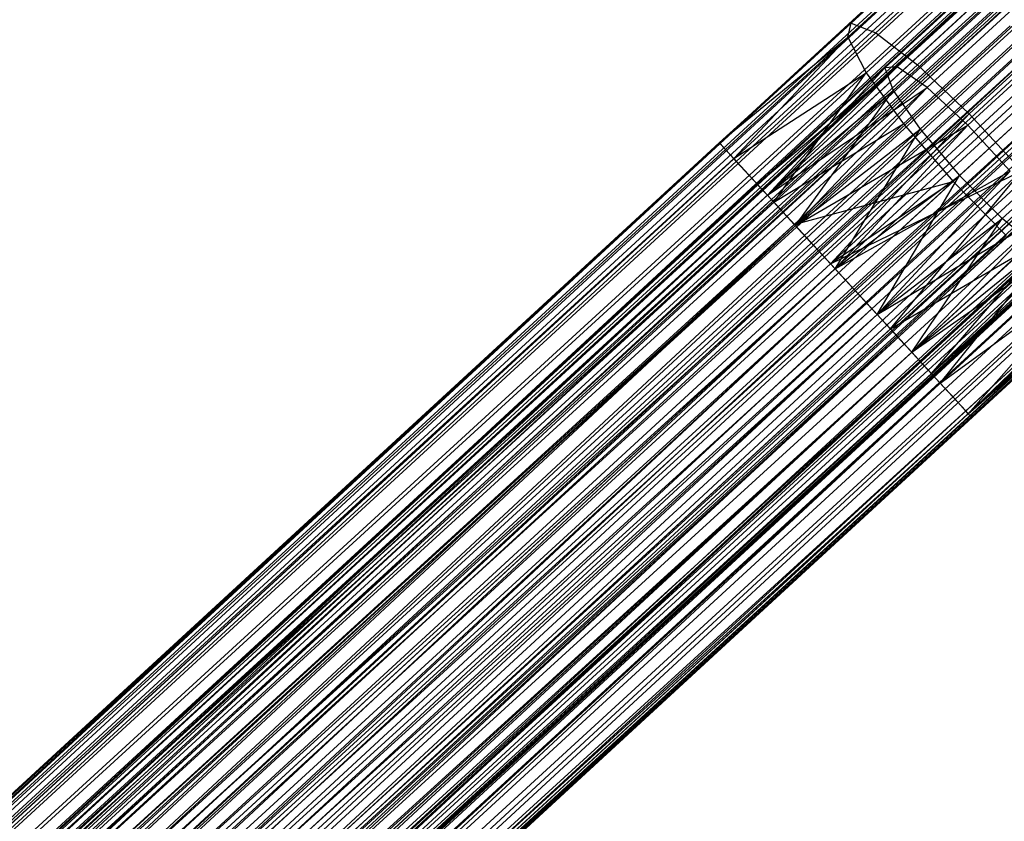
# Model space of a CAD drawing. Extents: x -38.3 to -0.1, y -39.1 to 0.
# Tile 238 of 256: x -12.1 to -11.1, y -12.8 to -12. Entities that reach past the tile are written whole.
import ezdxf

# ---------------------------------------------------------------- set-up
doc = ezdxf.new("R2010")
doc.units = 0
doc.header["$MEASUREMENT"] = 0
doc.layers.get('0').update_dxf_attribs({"color": 13, "linetype": 'CONTINUOUS'})

# ---------------------------------------------------------------- blocks, each defined once
blk = doc.blocks.new('ORTO_XII_A_STL')
at = {"color": 0}
for p, q in [((32.9328, 32.6389, 0.9868), (20.3135, 21.0316, 0.9868)), ((32.9328, 32.6389, 0.9868), (20.3135, 21.0316, 0.9868)), ((32.9338, 32.6378, 1.0105), (20.3135, 21.0316, 0.9868)), ((32.9338, 32.6378, 1.0105), (20.3135, 21.0316, 0.9868)), ((32.9338, 32.6378, 1.0105), (20.3288, 21.015, 1.0783)), ((32.9338, 32.6378, 1.0105), (20.3288, 21.015, 1.0783)), ((20.3135, 21.0316, 0.9868), (32.9415, 32.6294, 0.917)), ((20.3135, 21.0316, 0.9868), (32.9415, 32.6294, 0.917)), ((32.9415, 32.6294, 0.917), (20.3288, 21.015, 0.8953)), ((32.9415, 32.6294, 0.917), (20.3288, 21.015, 0.8953)), ((32.9481, 32.6223, 0.8953), (20.3288, 21.015, 0.8953)), ((32.9481, 32.6223, 0.8953), (20.3288, 21.015, 0.8953)), ((32.9481, 32.6223, 1.0783), (20.3288, 21.015, 1.0783)), ((32.9481, 32.6223, 1.0783), (20.3288, 21.015, 1.0783)), ((32.9564, 32.6132, 1.0986), (20.3288, 21.015, 1.0783)), ((32.9564, 32.6132, 1.0986), (20.3288, 21.015, 1.0783)), ((32.9564, 32.6132, 1.0986), (20.3711, 20.969, 1.1488)), ((32.9564, 32.6132, 1.0986), (20.3711, 20.969, 1.1488)), ((32.9777, 32.59, 0.8395), (20.3288, 21.015, 0.8953)), ((32.9777, 32.59, 0.8395), (20.3288, 21.015, 0.8953)), ((20.3535, 20.9882, 0.9868), (32.9728, 32.5954, 0.9868)), ((20.3535, 20.9882, 0.9868), (32.9728, 32.5954, 0.9868)), ((32.9728, 32.5954, 0.9868), (20.3642, 20.9765, 1.0508)), ((32.9728, 32.5954, 0.9868), (20.3642, 20.9765, 1.0508)), ((32.9735, 32.5946, 1.0034), (20.3642, 20.9765, 1.0508)), ((32.9735, 32.5946, 1.0034), (20.3642, 20.9765, 1.0508)), ((32.9777, 32.59, 0.8395), (20.3711, 20.969, 0.8248)), ((32.9777, 32.59, 0.8395), (20.3711, 20.969, 0.8248)), ((32.9789, 32.5888, 0.9379), (20.3535, 20.9882, 0.9868)), ((32.9789, 32.5888, 0.9379), (20.3535, 20.9882, 0.9868)), ((32.9835, 32.5838, 0.9228), (20.3535, 20.9882, 0.9868)), ((32.9835, 32.5838, 0.9228), (20.3535, 20.9882, 0.9868)), ((32.9835, 32.5838, 1.0508), (20.3642, 20.9765, 1.0508)), ((32.9835, 32.5838, 1.0508), (20.3642, 20.9765, 1.0508)), ((32.9835, 32.5838, 0.9228), (20.3642, 20.9765, 0.9228)), ((32.9835, 32.5838, 0.9228), (20.3642, 20.9765, 0.9228)), ((32.9835, 32.5838, 1.0508), (20.3938, 20.9444, 1.1002)), ((32.9835, 32.5838, 1.0508), (20.3938, 20.9444, 1.1002)), ((32.9904, 32.5763, 0.8248), (20.3711, 20.969, 0.8248)), ((32.9904, 32.5763, 0.8248), (20.3711, 20.969, 0.8248)), ((32.9904, 32.5763, 1.1488), (20.3711, 20.969, 1.1488)), ((32.9904, 32.5763, 1.1488), (20.3711, 20.969, 1.1488)), ((32.9893, 32.5774, 1.0651), (20.3938, 20.9444, 1.1002)), ((32.9893, 32.5774, 1.0651), (20.3938, 20.9444, 1.1002)), ((33.0042, 32.5612, 0.8837), (20.3642, 20.9765, 0.9228)), ((33.0042, 32.5612, 0.8837), (20.3642, 20.9765, 0.9228)), ((33.0041, 32.5613, 1.1611), (20.3711, 20.969, 1.1488)), ((33.0041, 32.5613, 1.1611), (20.3711, 20.969, 1.1488)), ((33.0041, 32.5613, 1.1611), (20.4307, 20.9042, 1.1822)), ((33.0041, 32.5613, 1.1611), (20.4307, 20.9042, 1.1822)), ((33.0131, 32.5516, 0.8734), (20.3642, 20.9765, 0.9228)), ((33.0131, 32.5516, 0.8734), (20.3642, 20.9765, 0.9228)), ((33.0131, 32.5516, 1.1002), (20.3938, 20.9444, 1.1002)), ((33.0131, 32.5516, 1.1002), (20.3938, 20.9444, 1.1002)), ((33.0131, 32.5516, 0.8734), (20.3938, 20.9444, 0.8734)), ((33.0131, 32.5516, 0.8734), (20.3938, 20.9444, 0.8734)), ((33.0131, 32.5516, 1.1002), (20.4355, 20.899, 1.1236)), ((33.0131, 32.5516, 1.1002), (20.4355, 20.899, 1.1236)), ((33.0227, 32.5411, 1.1088), (20.4355, 20.899, 1.1236)), ((33.0227, 32.5411, 1.1088), (20.4355, 20.899, 1.1236)), ((33.0342, 32.5286, 0.7957), (20.3711, 20.969, 0.8248)), ((33.0342, 32.5286, 0.7957), (20.3711, 20.969, 0.8248)), ((33.0342, 32.5286, 0.7957), (20.4307, 20.9042, 0.7914)), ((33.0342, 32.5286, 0.7957), (20.4307, 20.9042, 0.7914)), ((33.0438, 32.5182, 0.853), (20.3938, 20.9444, 0.8734)), ((33.0438, 32.5182, 0.853), (20.3938, 20.9444, 0.8734)), ((33.05, 32.5114, 0.7914), (20.4307, 20.9042, 0.7914)), ((33.05, 32.5114, 0.7914), (20.4307, 20.9042, 0.7914)), ((33.05, 32.5114, 1.1822), (20.4307, 20.9042, 1.1822)), ((33.05, 32.5114, 1.1822), (20.4307, 20.9042, 1.1822)), ((33.0548, 32.5062, 0.85), (20.3938, 20.9444, 0.8734)), ((33.0548, 32.5062, 0.85), (20.3938, 20.9444, 0.8734)), ((33.0548, 32.5062, 1.1236), (20.4355, 20.899, 1.1236)), ((33.0548, 32.5062, 1.1236), (20.4355, 20.899, 1.1236)), ((33.0548, 32.5062, 0.85), (20.4355, 20.899, 0.85)), ((33.0548, 32.5062, 0.85), (20.4355, 20.899, 0.85)), ((33.0548, 32.5062, 1.1236), (20.4799, 20.8508, 1.1157)), ((33.0548, 32.5062, 1.1236), (20.4799, 20.8508, 1.1157)), ((33.0661, 32.494, 1.1837), (20.4307, 20.9042, 1.1822)), ((33.0661, 32.494, 1.1837), (20.4307, 20.9042, 1.1822)), ((33.0661, 32.494, 1.1246), (20.4799, 20.8508, 1.1157)), ((33.0661, 32.494, 1.1246), (20.4799, 20.8508, 1.1157)), ((33.0661, 32.494, 1.1837), (20.494, 20.8354, 1.1709)), ((33.0661, 32.494, 1.1837), (20.494, 20.8354, 1.1709)), ((33.0884, 32.4697, 0.853), (20.4355, 20.899, 0.85)), ((33.0884, 32.4697, 0.853), (20.4355, 20.899, 0.85)), ((33.098, 32.4593, 0.7957), (20.4307, 20.9042, 0.7914)), ((33.098, 32.4593, 0.7957), (20.4307, 20.9042, 0.7914)), ((33.0992, 32.458, 0.858), (20.4355, 20.899, 0.85)), ((33.0992, 32.458, 0.858), (20.4355, 20.899, 0.85)), ((33.0992, 32.458, 1.1157), (20.4799, 20.8508, 1.1157)), ((33.0992, 32.458, 1.1157), (20.4799, 20.8508, 1.1157)), ((33.0992, 32.458, 0.858), (20.4799, 20.8508, 0.858)), ((33.0992, 32.458, 0.858), (20.4799, 20.8508, 0.858)), ((33.098, 32.4593, 0.7957), (20.494, 20.8354, 0.8028)), ((33.098, 32.4593, 0.7957), (20.494, 20.8354, 0.8028)), ((33.0992, 32.458, 1.1157), (20.5166, 20.8108, 1.0782)), ((33.0992, 32.458, 1.1157), (20.5166, 20.8108, 1.0782)), ((33.1094, 32.4468, 1.1088), (20.5166, 20.8108, 1.0782)), ((33.1094, 32.4468, 1.1088), (20.5166, 20.8108, 1.0782)), ((33.1133, 32.4426, 0.8028), (20.494, 20.8354, 0.8028)), ((33.1133, 32.4426, 0.8028), (20.494, 20.8354, 0.8028)), ((33.1133, 32.4426, 1.1709), (20.494, 20.8354, 1.1709)), ((33.1133, 32.4426, 1.1709), (20.494, 20.8354, 1.1709)), ((33.1279, 32.4267, 0.8837), (20.4799, 20.8508, 0.858)), ((33.1279, 32.4267, 0.8837), (20.4799, 20.8508, 0.858)), ((33.128, 32.4266, 1.1611), (20.494, 20.8354, 1.1709)), ((33.128, 32.4266, 1.1611), (20.494, 20.8354, 1.1709)), ((33.128, 32.4266, 1.1611), (20.5465, 20.7783, 1.1173)), ((33.128, 32.4266, 1.1611), (20.5465, 20.7783, 1.1173)), ((33.1359, 32.4181, 0.8954), (20.4799, 20.8508, 0.858)), ((33.1359, 32.4181, 0.8954), (20.4799, 20.8508, 0.858)), ((33.1359, 32.4181, 1.0782), (20.5166, 20.8108, 1.0782)), ((33.1359, 32.4181, 1.0782), (20.5166, 20.8108, 1.0782)), ((33.1359, 32.4181, 0.8954), (20.5166, 20.8108, 0.8954)), ((33.1359, 32.4181, 0.8954), (20.5166, 20.8108, 0.8954)), ((33.1359, 32.4181, 1.0782), (20.5374, 20.7883, 1.0198)), ((33.1359, 32.4181, 1.0782), (20.5374, 20.7883, 1.0198)), ((33.1428, 32.4105, 1.0651), (20.5374, 20.7883, 1.0198)), ((33.1428, 32.4105, 1.0651), (20.5374, 20.7883, 1.0198)), ((33.1544, 32.3979, 0.8395), (20.494, 20.8354, 0.8028)), ((33.1544, 32.3979, 0.8395), (20.494, 20.8354, 0.8028)), ((33.1533, 32.3991, 0.9379), (20.5166, 20.8108, 0.8954)), ((33.1533, 32.3991, 0.9379), (20.5166, 20.8108, 0.8954)), ((33.1566, 32.3955, 0.9538), (20.5166, 20.8108, 0.8954)), ((33.1566, 32.3955, 0.9538), (20.5166, 20.8108, 0.8954)), ((33.1566, 32.3955, 1.0198), (20.5374, 20.7883, 1.0198)), ((33.1566, 32.3955, 1.0198), (20.5374, 20.7883, 1.0198)), ((33.1566, 32.3955, 0.9538), (20.5374, 20.7883, 0.9538)), ((33.1566, 32.3955, 0.9538), (20.5374, 20.7883, 0.9538)), ((33.1587, 32.3933, 1.0034), (20.5374, 20.7883, 0.9538)), ((33.1587, 32.3933, 1.0034), (20.5374, 20.7883, 0.9538)), ((33.1566, 32.3955, 1.0198), (20.5401, 20.7853, 0.9868)), ((33.1566, 32.3955, 1.0198), (20.5401, 20.7853, 0.9868)), ((33.1587, 32.3933, 1.0034), (20.5401, 20.7853, 0.9868)), ((33.1587, 32.3933, 1.0034), (20.5401, 20.7853, 0.9868)), ((33.1544, 32.3979, 0.8395), (20.5465, 20.7783, 0.8563)), ((33.1544, 32.3979, 0.8395), (20.5465, 20.7783, 0.8563)), ((20.5465, 20.7783, 0.8563), (33.1658, 32.3855, 0.8563)), ((20.5465, 20.7783, 0.8563), (33.1658, 32.3855, 0.8563)), ((33.1658, 32.3855, 1.1173), (20.5465, 20.7783, 1.1173)), ((33.1658, 32.3855, 1.1173), (20.5465, 20.7783, 1.1173)), ((33.1758, 32.3747, 1.0986), (20.5465, 20.7783, 1.1173)), ((33.1758, 32.3747, 1.0986), (20.5465, 20.7783, 1.1173)), ((33.1758, 32.3747, 1.0986), (20.5762, 20.7461, 1.0339)), ((33.1758, 32.3747, 1.0986), (20.5762, 20.7461, 1.0339)), ((20.5465, 20.7783, 0.8563), (33.1907, 32.3585, 0.917)), ((20.5465, 20.7783, 0.8563), (33.1907, 32.3585, 0.917)), ((20.5762, 20.7461, 0.9397), (33.1907, 32.3585, 0.917)), ((20.5762, 20.7461, 0.9397), (33.1907, 32.3585, 0.917)), ((20.5762, 20.7461, 0.9397), (33.1955, 32.3533, 0.9397)), ((20.5762, 20.7461, 0.9397), (33.1955, 32.3533, 0.9397)), ((33.1955, 32.3533, 1.0339), (20.5762, 20.7461, 1.0339)), ((33.1955, 32.3533, 1.0339), (20.5762, 20.7461, 1.0339)), ((33.1984, 32.3501, 1.0105), (20.5762, 20.7461, 1.0339)), ((33.1984, 32.3501, 1.0105), (20.5762, 20.7461, 1.0339)), ((20.5762, 20.7461, 1.0339), (33.1993, 32.3491, 0.9868)), ((20.5762, 20.7461, 1.0339), (33.1993, 32.3491, 0.9868)), ((20.5801, 20.7419, 0.9868), (33.1993, 32.3491, 0.9868)), ((20.5801, 20.7419, 0.9868), (33.1993, 32.3491, 0.9868)), ((27.349, 27.5014, 1.67), (27.484, 27.6255, 1.714)), ((27.349, 27.5014, 1.67), (27.484, 27.6255, 1.714)), ((27.3751, 27.4911, 1.5931), (27.5188, 27.6232, 1.64)), ((27.3751, 27.4911, 1.5931), (27.5188, 27.6232, 1.64)), ((27.3455, 27.4865, 1.7504), (27.4713, 27.6022, 1.7914)), ((27.3455, 27.4865, 1.7504), (27.4713, 27.6022, 1.7914)), ((27.4192, 27.4572, 1.533), (27.5697, 27.5956, 1.5821)), ((27.4192, 27.4572, 1.533), (27.5697, 27.5956, 1.5821)), ((27.5357, 27.5822, 1.6871), (27.3976, 27.4552, 1.6421)), ((27.5357, 27.5822, 1.6871), (27.3976, 27.4552, 1.6421)), ((27.5155, 27.5744, 1.7494), (27.3847, 27.4541, 1.7067)), ((27.5155, 27.5744, 1.7494), (27.3847, 27.4541, 1.7067)), ((27.5734, 27.566, 1.6355), (27.4292, 27.4333, 1.5885)), ((27.5734, 27.566, 1.6355), (27.4292, 27.4333, 1.5885)), ((27.365, 27.4489, 1.8204), (27.4828, 27.5573, 1.8589)), ((27.365, 27.4489, 1.8204), (27.4828, 27.5573, 1.8589)), ((27.5173, 27.5442, 1.808), (27.3934, 27.4303, 1.7676)), ((27.5173, 27.5442, 1.808), (27.3934, 27.4303, 1.7676)), ((27.4737, 27.4057, 1.5001), (27.6279, 27.5476, 1.5505)), ((27.4737, 27.4057, 1.5001), (27.6279, 27.5476, 1.5505)), ((27.6199, 27.5294, 1.6064), (27.4723, 27.3936, 1.5582)), ((27.6199, 27.5294, 1.6064), (27.4723, 27.3936, 1.5582)), ((27.2099, 27.375, 1.6758), (27.349, 27.5014, 1.67)), ((27.2099, 27.375, 1.6758), (27.349, 27.5014, 1.67)), ((27.2107, 27.3742, 1.6552), (27.349, 27.5014, 1.67)), ((27.2107, 27.3742, 1.6552), (27.349, 27.5014, 1.67)), ((27.3455, 27.4865, 1.7504), (27.349, 27.5014, 1.67)), ((27.3455, 27.4865, 1.7504), (27.349, 27.5014, 1.67)), ((27.349, 27.5014, 1.67), (27.3751, 27.4911, 1.5931)), ((27.349, 27.5014, 1.67), (27.3751, 27.4911, 1.5931)), ((27.2278, 27.3555, 1.5774), (27.3751, 27.4911, 1.5931)), ((27.2278, 27.3555, 1.5774), (27.3751, 27.4911, 1.5931)), ((27.3751, 27.4911, 1.5931), (27.4192, 27.4572, 1.533)), ((27.3751, 27.4911, 1.5931), (27.4192, 27.4572, 1.533)), ((27.4043, 27.395, 1.8679), (27.5167, 27.4985, 1.9046)), ((27.4043, 27.395, 1.8679), (27.5167, 27.4985, 1.9046)), ((27.5407, 27.4988, 1.8496), (27.4218, 27.3894, 1.8108)), ((27.5407, 27.4988, 1.8496), (27.4218, 27.3894, 1.8108)), ((27.2099, 27.375, 1.6758), (27.3455, 27.4865, 1.7504)), ((27.2099, 27.375, 1.6758), (27.3455, 27.4865, 1.7504)), ((27.2165, 27.3679, 1.7366), (27.3455, 27.4865, 1.7504)), ((27.2165, 27.3679, 1.7366), (27.3455, 27.4865, 1.7504)), ((27.2252, 27.3584, 1.7673), (27.3455, 27.4865, 1.7504)), ((27.2252, 27.3584, 1.7673), (27.3455, 27.4865, 1.7504)), ((27.3455, 27.4865, 1.7504), (27.365, 27.4489, 1.8204)), ((27.3455, 27.4865, 1.7504), (27.365, 27.4489, 1.8204)), ((27.2252, 27.3584, 1.7673), (27.365, 27.4489, 1.8204)), ((27.2252, 27.3584, 1.7673), (27.365, 27.4489, 1.8204)), ((27.2442, 27.3377, 1.8075), (27.365, 27.4489, 1.8204)), ((27.2442, 27.3377, 1.8075), (27.365, 27.4489, 1.8204)), ((27.2499, 27.3315, 1.6758), (27.3976, 27.4552, 1.6421)), ((27.2499, 27.3315, 1.6758), (27.3976, 27.4552, 1.6421)), ((27.2499, 27.3315, 1.6758), (27.3847, 27.4541, 1.7067)), ((27.2499, 27.3315, 1.6758), (27.3847, 27.4541, 1.7067)), ((27.2506, 27.3308, 1.6924), (27.3847, 27.4541, 1.7067)), ((27.2506, 27.3308, 1.6924), (27.3847, 27.4541, 1.7067)), ((27.256, 27.3249, 1.6269), (27.3976, 27.4552, 1.6421)), ((27.256, 27.3249, 1.6269), (27.3976, 27.4552, 1.6421)), ((27.2606, 27.3199, 1.6117), (27.3976, 27.4552, 1.6421)), ((27.2606, 27.3199, 1.6117), (27.3976, 27.4552, 1.6421)), ((27.2606, 27.3199, 1.7398), (27.3847, 27.4541, 1.7067)), ((27.2606, 27.3199, 1.7398), (27.3847, 27.4541, 1.7067)), ((27.2649, 27.3152, 1.5165), (27.4192, 27.4572, 1.533)), ((27.2649, 27.3152, 1.5165), (27.4192, 27.4572, 1.533)), ((27.2675, 27.3124, 1.8378), (27.365, 27.4489, 1.8204)), ((27.2675, 27.3124, 1.8378), (27.365, 27.4489, 1.8204)), ((27.365, 27.4489, 1.8204), (27.4043, 27.395, 1.8679)), ((27.365, 27.4489, 1.8204), (27.4043, 27.395, 1.8679)), ((27.3976, 27.4552, 1.6421), (27.3847, 27.4541, 1.7067)), ((27.3976, 27.4552, 1.6421), (27.3847, 27.4541, 1.7067)), ((27.3847, 27.4541, 1.7067), (27.3934, 27.4303, 1.7676)), ((27.3847, 27.4541, 1.7067), (27.3934, 27.4303, 1.7676)), ((27.4292, 27.4333, 1.5885), (27.3976, 27.4552, 1.6421)), ((27.4292, 27.4333, 1.5885), (27.3976, 27.4552, 1.6421)), ((27.4192, 27.4572, 1.533), (27.4737, 27.4057, 1.5001)), ((27.4192, 27.4572, 1.533), (27.4737, 27.4057, 1.5001)), ((27.5805, 27.4483, 1.8646), (27.4633, 27.3406, 1.8264)), ((27.5805, 27.4483, 1.8646), (27.4633, 27.3406, 1.8264)), ((27.2606, 27.3199, 1.6117), (27.4292, 27.4333, 1.5885)), ((27.2606, 27.3199, 1.6117), (27.4292, 27.4333, 1.5885)), ((27.2606, 27.3199, 1.7398), (27.3934, 27.4303, 1.7676)), ((27.2606, 27.3199, 1.7398), (27.3934, 27.4303, 1.7676)), ((27.2664, 27.3135, 1.7541), (27.3934, 27.4303, 1.7676)), ((27.2664, 27.3135, 1.7541), (27.3934, 27.4303, 1.7676)), ((27.2813, 27.2973, 1.5726), (27.4292, 27.4333, 1.5885)), ((27.2813, 27.2973, 1.5726), (27.4292, 27.4333, 1.5885)), ((27.2902, 27.2877, 1.5624), (27.4292, 27.4333, 1.5885)), ((27.2902, 27.2877, 1.5624), (27.4292, 27.4333, 1.5885)), ((27.2902, 27.2877, 1.7892), (27.3934, 27.4303, 1.7676)), ((27.2902, 27.2877, 1.7892), (27.3934, 27.4303, 1.7676)), ((27.3934, 27.4303, 1.7676), (27.4218, 27.3894, 1.8108)), ((27.3934, 27.4303, 1.7676), (27.4218, 27.3894, 1.8108)), ((27.4723, 27.3936, 1.5582), (27.4292, 27.4333, 1.5885)), ((27.4723, 27.3936, 1.5582), (27.4292, 27.4333, 1.5885)), ((27.5671, 27.436, 1.9208), (27.4565, 27.3343, 1.8848)), ((27.5671, 27.436, 1.9208), (27.4565, 27.3343, 1.8848)), ((27.3155, 27.2602, 1.4832), (27.4737, 27.4057, 1.5001)), ((27.3155, 27.2602, 1.4832), (27.4737, 27.4057, 1.5001)), ((27.3271, 27.2475, 1.4804), (27.4737, 27.4057, 1.5001)), ((27.3271, 27.2475, 1.4804), (27.4737, 27.4057, 1.5001)), ((27.4737, 27.4057, 1.5001), (27.5291, 27.3454, 1.5001)), ((27.4737, 27.4057, 1.5001), (27.5291, 27.3454, 1.5001)), ((27.2675, 27.3124, 1.8378), (27.4043, 27.395, 1.8679)), ((27.2675, 27.3124, 1.8378), (27.4043, 27.395, 1.8679)), ((27.289, 27.289, 1.8556), (27.4043, 27.395, 1.8679)), ((27.289, 27.289, 1.8556), (27.4043, 27.395, 1.8679)), ((27.4043, 27.395, 1.8679), (27.4565, 27.3343, 1.8848)), ((27.4043, 27.395, 1.8679), (27.4565, 27.3343, 1.8848)), ((27.5085, 27.2951, 1.8108), (27.6274, 27.4045, 1.8496)), ((27.5085, 27.2951, 1.8108), (27.6274, 27.4045, 1.8496)), ((27.2902, 27.2877, 1.5624), (27.4723, 27.3936, 1.5582)), ((27.2902, 27.2877, 1.5624), (27.4723, 27.3936, 1.5582)), ((27.2902, 27.2877, 1.7892), (27.4218, 27.3894, 1.8108)), ((27.2902, 27.2877, 1.7892), (27.4218, 27.3894, 1.8108)), ((27.2999, 27.2772, 1.7978), (27.4218, 27.3894, 1.8108)), ((27.2999, 27.2772, 1.7978), (27.4218, 27.3894, 1.8108)), ((27.3209, 27.2543, 1.542), (27.4723, 27.3936, 1.5582)), ((27.3209, 27.2543, 1.542), (27.4723, 27.3936, 1.5582)), ((27.332, 27.2423, 1.539), (27.4723, 27.3936, 1.5582)), ((27.332, 27.2423, 1.539), (27.4723, 27.3936, 1.5582)), ((27.332, 27.2423, 1.8126), (27.4218, 27.3894, 1.8108)), ((27.332, 27.2423, 1.8126), (27.4218, 27.3894, 1.8108)), ((27.4218, 27.3894, 1.8108), (27.4633, 27.3406, 1.8264)), ((27.4218, 27.3894, 1.8108), (27.4633, 27.3406, 1.8264)), ((27.5169, 27.3451, 1.5582), (27.4723, 27.3936, 1.5582)), ((27.5169, 27.3451, 1.5582), (27.4723, 27.3936, 1.5582)), ((20.3135, 21.0316, 1.6758), (27.2099, 27.375, 1.6758)), ((20.3135, 21.0316, 1.6758), (27.2099, 27.375, 1.6758)), ((27.2099, 27.375, 1.6758), (20.3288, 21.015, 1.5843)), ((27.2099, 27.375, 1.6758), (20.3288, 21.015, 1.5843)), ((27.2099, 27.375, 1.6758), (27.2107, 27.3742, 1.6552)), ((27.2165, 27.3679, 1.7366), (27.2099, 27.375, 1.6758)), ((27.2099, 27.375, 1.6758), (27.2107, 27.3742, 1.6552)), ((27.2165, 27.3679, 1.7366), (27.2099, 27.375, 1.6758)), ((27.2165, 27.3679, 1.7366), (20.3135, 21.0316, 1.6758)), ((27.2165, 27.3679, 1.7366), (20.3135, 21.0316, 1.6758)), ((27.2107, 27.3742, 1.6552), (20.3288, 21.015, 1.5843)), ((27.2107, 27.3742, 1.6552), (20.3288, 21.015, 1.5843)), ((27.2107, 27.3742, 1.6552), (27.2278, 27.3555, 1.5774)), ((27.2107, 27.3742, 1.6552), (27.2278, 27.3555, 1.5774)), ((27.2252, 27.3584, 1.7673), (27.2165, 27.3679, 1.7366)), ((27.2252, 27.3584, 1.7673), (27.2165, 27.3679, 1.7366)), ((27.2252, 27.3584, 1.7673), (20.3135, 21.0316, 1.6758)), ((27.2252, 27.3584, 1.7673), (20.3135, 21.0316, 1.6758)), ((27.2252, 27.3584, 1.7673), (20.3288, 21.015, 1.7673)), ((27.2252, 27.3584, 1.7673), (20.3288, 21.015, 1.7673)), ((27.2278, 27.3555, 1.5774), (20.3288, 21.015, 1.5843)), ((27.2278, 27.3555, 1.5774), (20.3288, 21.015, 1.5843)), ((27.2442, 27.3377, 1.8075), (27.2252, 27.3584, 1.7673)), ((27.2442, 27.3377, 1.8075), (27.2252, 27.3584, 1.7673)), ((27.2278, 27.3555, 1.5774), (27.2649, 27.3152, 1.5165)), ((27.2278, 27.3555, 1.5774), (27.2649, 27.3152, 1.5165)), ((27.3271, 27.2475, 1.4804), (27.5291, 27.3454, 1.5001)), ((27.3271, 27.2475, 1.4804), (27.5291, 27.3454, 1.5001)), ((27.332, 27.2423, 1.539), (27.5169, 27.3451, 1.5582)), ((27.332, 27.2423, 1.539), (27.5169, 27.3451, 1.5582)), ((27.3655, 27.2058, 1.542), (27.5169, 27.3451, 1.5582)), ((27.3655, 27.2058, 1.542), (27.5169, 27.3451, 1.5582)), ((27.3709, 27.1999, 1.4832), (27.5291, 27.3454, 1.5001)), ((27.3709, 27.1999, 1.4832), (27.5291, 27.3454, 1.5001)), ((27.3763, 27.1941, 1.5469), (27.5169, 27.3451, 1.5582)), ((27.3763, 27.1941, 1.5469), (27.5169, 27.3451, 1.5582)), ((27.3905, 27.1787, 1.4917), (27.5291, 27.3454, 1.5001)), ((27.3905, 27.1787, 1.4917), (27.5291, 27.3454, 1.5001)), ((27.2442, 27.3377, 1.8075), (20.3288, 21.015, 1.7673)), ((27.2442, 27.3377, 1.8075), (20.3288, 21.015, 1.7673)), ((27.2675, 27.3124, 1.8378), (27.2442, 27.3377, 1.8075)), ((27.2675, 27.3124, 1.8378), (27.2442, 27.3377, 1.8075)), ((27.289, 27.289, 1.8556), (27.4565, 27.3343, 1.8848)), ((27.289, 27.289, 1.8556), (27.4565, 27.3343, 1.8848)), ((27.4565, 27.3343, 1.8848), (27.3271, 27.2475, 1.8712)), ((27.4565, 27.3343, 1.8848), (27.3271, 27.2475, 1.8712)), ((27.332, 27.2423, 1.8126), (27.4633, 27.3406, 1.8264)), ((27.332, 27.2423, 1.8126), (27.4633, 27.3406, 1.8264)), ((27.4633, 27.3406, 1.8264), (27.3432, 27.2301, 1.8136)), ((27.4633, 27.3406, 1.8264), (27.3432, 27.2301, 1.8136)), ((27.3432, 27.2301, 1.8726), (27.4565, 27.3343, 1.8848)), ((27.3432, 27.2301, 1.8726), (27.4565, 27.3343, 1.8848)), ((27.3763, 27.1941, 1.8046), (27.4633, 27.3406, 1.8264)), ((27.3763, 27.1941, 1.8046), (27.4633, 27.3406, 1.8264)), ((27.5127, 27.2772, 1.8679), (27.4565, 27.3343, 1.8848)), ((27.5127, 27.2772, 1.8679), (27.4565, 27.3343, 1.8848)), ((27.5085, 27.2951, 1.8108), (27.4633, 27.3406, 1.8264)), ((27.5085, 27.2951, 1.8108), (27.4633, 27.3406, 1.8264)), ((20.3535, 20.9882, 1.6758), (27.2499, 27.3315, 1.6758)), ((20.3535, 20.9882, 1.6758), (27.2499, 27.3315, 1.6758)), ((27.256, 27.3249, 1.6269), (20.3535, 20.9882, 1.6758)), ((27.256, 27.3249, 1.6269), (20.3535, 20.9882, 1.6758)), ((27.2499, 27.3315, 1.6758), (20.3642, 20.9765, 1.7398)), ((27.2499, 27.3315, 1.6758), (20.3642, 20.9765, 1.7398)), ((27.2506, 27.3308, 1.6924), (20.3642, 20.9765, 1.7398)), ((27.2506, 27.3308, 1.6924), (20.3642, 20.9765, 1.7398)), ((27.2499, 27.3315, 1.6758), (27.2506, 27.3308, 1.6924)), ((27.256, 27.3249, 1.6269), (27.2499, 27.3315, 1.6758)), ((27.2499, 27.3315, 1.6758), (27.2506, 27.3308, 1.6924)), ((27.256, 27.3249, 1.6269), (27.2499, 27.3315, 1.6758)), ((27.2506, 27.3308, 1.6924), (27.2606, 27.3199, 1.7398)), ((27.2506, 27.3308, 1.6924), (27.2606, 27.3199, 1.7398)), ((27.2606, 27.3199, 1.6117), (27.256, 27.3249, 1.6269)), ((27.2606, 27.3199, 1.6117), (27.256, 27.3249, 1.6269)), ((27.2649, 27.3152, 1.5165), (20.3288, 21.015, 1.5843)), ((27.2649, 27.3152, 1.5165), (20.3288, 21.015, 1.5843)), ((27.2675, 27.3124, 1.8378), (20.3288, 21.015, 1.7673)), ((27.2675, 27.3124, 1.8378), (20.3288, 21.015, 1.7673)), ((27.2606, 27.3199, 1.6117), (20.3535, 20.9882, 1.6758)), ((27.2606, 27.3199, 1.6117), (20.3535, 20.9882, 1.6758)), ((27.2606, 27.3199, 1.7398), (20.3642, 20.9765, 1.7398)), ((27.2606, 27.3199, 1.7398), (20.3642, 20.9765, 1.7398)), ((27.2606, 27.3199, 1.6117), (20.3642, 20.9765, 1.6117)), ((27.2606, 27.3199, 1.6117), (20.3642, 20.9765, 1.6117)), ((27.2649, 27.3152, 1.5165), (20.3711, 20.969, 1.5138)), ((27.2649, 27.3152, 1.5165), (20.3711, 20.969, 1.5138)), ((27.2675, 27.3124, 1.8378), (20.3711, 20.969, 1.8378)), ((27.2675, 27.3124, 1.8378), (20.3711, 20.969, 1.8378)), ((27.2606, 27.3199, 1.7398), (20.3938, 20.9444, 1.7892)), ((27.2606, 27.3199, 1.7398), (20.3938, 20.9444, 1.7892)), ((27.2664, 27.3135, 1.7541), (20.3938, 20.9444, 1.7892)), ((27.2664, 27.3135, 1.7541), (20.3938, 20.9444, 1.7892)), ((27.2606, 27.3199, 1.7398), (27.2664, 27.3135, 1.7541)), ((27.2813, 27.2973, 1.5726), (27.2606, 27.3199, 1.6117)), ((27.2606, 27.3199, 1.7398), (27.2664, 27.3135, 1.7541)), ((27.2813, 27.2973, 1.5726), (27.2606, 27.3199, 1.6117)), ((27.2649, 27.3152, 1.5165), (27.3155, 27.2602, 1.4832)), ((27.2649, 27.3152, 1.5165), (27.3155, 27.2602, 1.4832)), ((27.2664, 27.3135, 1.7541), (27.2902, 27.2877, 1.7892)), ((27.2664, 27.3135, 1.7541), (27.2902, 27.2877, 1.7892)), ((27.289, 27.289, 1.8556), (27.2675, 27.3124, 1.8378)), ((27.289, 27.289, 1.8556), (27.2675, 27.3124, 1.8378)), ((27.2813, 27.2973, 1.5726), (20.3642, 20.9765, 1.6117)), ((27.2813, 27.2973, 1.5726), (20.3642, 20.9765, 1.6117)), ((27.2902, 27.2877, 1.5624), (27.2813, 27.2973, 1.5726)), ((27.2902, 27.2877, 1.5624), (27.2813, 27.2973, 1.5726)), ((27.3763, 27.1941, 1.5469), (27.5529, 27.2988, 1.5885)), ((27.3763, 27.1941, 1.5469), (27.5529, 27.2988, 1.5885)), ((27.3763, 27.1941, 1.8046), (27.5085, 27.2951, 1.8108)), ((27.3763, 27.1941, 1.8046), (27.5085, 27.2951, 1.8108)), ((27.3866, 27.1829, 1.7978), (27.5085, 27.2951, 1.8108)), ((27.3866, 27.1829, 1.7978), (27.5085, 27.2951, 1.8108)), ((27.4051, 27.1628, 1.5726), (27.5529, 27.2988, 1.5885)), ((27.4051, 27.1628, 1.5726), (27.5529, 27.2988, 1.5885)), ((27.413, 27.1542, 1.5844), (27.5529, 27.2988, 1.5885)), ((27.413, 27.1542, 1.5844), (27.5529, 27.2988, 1.5885)), ((27.413, 27.1542, 1.7672), (27.5085, 27.2951, 1.8108)), ((27.413, 27.1542, 1.7672), (27.5085, 27.2951, 1.8108)), ((27.547, 27.2634, 1.7676), (27.5085, 27.2951, 1.8108)), ((27.547, 27.2634, 1.7676), (27.5085, 27.2951, 1.8108)), ((27.2902, 27.2877, 1.5624), (20.3642, 20.9765, 1.6117)), ((27.2902, 27.2877, 1.5624), (20.3642, 20.9765, 1.6117)), ((27.289, 27.289, 1.8556), (20.3711, 20.969, 1.8378)), ((27.289, 27.289, 1.8556), (20.3711, 20.969, 1.8378)), ((27.2902, 27.2877, 1.7892), (20.3938, 20.9444, 1.7892)), ((27.2902, 27.2877, 1.7892), (20.3938, 20.9444, 1.7892)), ((27.2902, 27.2877, 1.5624), (20.3938, 20.9444, 1.5624)), ((27.2902, 27.2877, 1.5624), (20.3938, 20.9444, 1.5624)), ((27.289, 27.289, 1.8556), (20.4307, 20.9042, 1.8712)), ((27.289, 27.289, 1.8556), (20.4307, 20.9042, 1.8712)), ((27.2902, 27.2877, 1.7892), (20.4355, 20.899, 1.8126)), ((27.2902, 27.2877, 1.7892), (20.4355, 20.899, 1.8126)), ((27.3271, 27.2475, 1.8712), (27.289, 27.289, 1.8556)), ((27.3271, 27.2475, 1.8712), (27.289, 27.289, 1.8556)), ((27.2902, 27.2877, 1.7892), (27.2999, 27.2772, 1.7978)), ((27.3209, 27.2543, 1.542), (27.2902, 27.2877, 1.5624)), ((27.2902, 27.2877, 1.7892), (27.2999, 27.2772, 1.7978)), ((27.3209, 27.2543, 1.542), (27.2902, 27.2877, 1.5624)), ((27.3905, 27.1787, 1.4917), (27.5759, 27.2869, 1.533)), ((27.3905, 27.1787, 1.4917), (27.5759, 27.2869, 1.533)), ((27.4215, 27.1449, 1.5165), (27.5759, 27.2869, 1.533)), ((27.4215, 27.1449, 1.5165), (27.5759, 27.2869, 1.533)), ((27.443, 27.1216, 1.5453), (27.5759, 27.2869, 1.533)), ((27.443, 27.1216, 1.5453), (27.5759, 27.2869, 1.533)), ((27.2999, 27.2772, 1.7978), (20.4355, 20.899, 1.8126)), ((27.2999, 27.2772, 1.7978), (20.4355, 20.899, 1.8126)), ((27.2999, 27.2772, 1.7978), (27.332, 27.2423, 1.8126)), ((27.2999, 27.2772, 1.7978), (27.332, 27.2423, 1.8126)), ((27.3974, 27.1711, 1.8556), (27.5127, 27.2772, 1.8679)), ((27.3974, 27.1711, 1.8556), (27.5127, 27.2772, 1.8679)), ((27.3155, 27.2602, 1.4832), (20.3711, 20.969, 1.5138)), ((27.3155, 27.2602, 1.4832), (20.3711, 20.969, 1.5138)), ((27.3155, 27.2602, 1.4832), (20.4307, 20.9042, 1.4804)), ((27.3155, 27.2602, 1.4832), (20.4307, 20.9042, 1.4804)), ((27.3155, 27.2602, 1.4832), (27.3271, 27.2475, 1.4804)), ((27.3155, 27.2602, 1.4832), (27.3271, 27.2475, 1.4804)), ((27.413, 27.1542, 1.5844), (27.572, 27.2655, 1.6421)), ((27.413, 27.1542, 1.5844), (27.572, 27.2655, 1.6421)), ((27.413, 27.1542, 1.7672), (27.547, 27.2634, 1.7676)), ((27.413, 27.1542, 1.7672), (27.547, 27.2634, 1.7676)), ((27.42, 27.1466, 1.7541), (27.547, 27.2634, 1.7676)), ((27.42, 27.1466, 1.7541), (27.547, 27.2634, 1.7676)), ((27.4304, 27.1352, 1.6269), (27.572, 27.2655, 1.6421)), ((27.4304, 27.1352, 1.6269), (27.572, 27.2655, 1.6421)), ((27.4338, 27.1316, 1.6428), (27.572, 27.2655, 1.6421)), ((27.4338, 27.1316, 1.6428), (27.572, 27.2655, 1.6421)), ((27.4338, 27.1316, 1.7088), (27.547, 27.2634, 1.7676)), ((27.4338, 27.1316, 1.7088), (27.547, 27.2634, 1.7676)), ((27.3209, 27.2543, 1.542), (20.3938, 20.9444, 1.5624)), ((27.3209, 27.2543, 1.542), (20.3938, 20.9444, 1.5624)), ((27.332, 27.2423, 1.539), (27.3209, 27.2543, 1.542)), ((27.332, 27.2423, 1.539), (27.3209, 27.2543, 1.542)), ((27.4338, 27.1316, 1.6428), (27.5699, 27.2527, 1.7067)), ((27.4338, 27.1316, 1.6428), (27.5699, 27.2527, 1.7067)), ((27.4338, 27.1316, 1.7088), (27.5699, 27.2527, 1.7067)), ((27.4338, 27.1316, 1.7088), (27.5699, 27.2527, 1.7067)), ((27.4358, 27.1294, 1.6924), (27.5699, 27.2527, 1.7067)), ((27.4358, 27.1294, 1.6924), (27.5699, 27.2527, 1.7067)), ((27.332, 27.2423, 1.539), (20.3938, 20.9444, 1.5624)), ((27.332, 27.2423, 1.539), (20.3938, 20.9444, 1.5624)), ((27.3271, 27.2475, 1.4804), (20.4307, 20.9042, 1.4804)), ((27.3271, 27.2475, 1.4804), (20.4307, 20.9042, 1.4804)), ((27.3271, 27.2475, 1.8712), (20.4307, 20.9042, 1.8712)), ((27.3271, 27.2475, 1.8712), (20.4307, 20.9042, 1.8712)), ((27.332, 27.2423, 1.8126), (20.4355, 20.899, 1.8126)), ((27.332, 27.2423, 1.8126), (20.4355, 20.899, 1.8126)), ((27.332, 27.2423, 1.539), (20.4355, 20.899, 1.539)), ((27.332, 27.2423, 1.539), (20.4355, 20.899, 1.539)), ((27.332, 27.2423, 1.8126), (20.4799, 20.8508, 1.8046)), ((27.332, 27.2423, 1.8126), (20.4799, 20.8508, 1.8046)), ((27.3271, 27.2475, 1.4804), (27.3709, 27.1999, 1.4832)), ((27.3432, 27.2301, 1.8726), (27.3271, 27.2475, 1.8712)), ((27.3432, 27.2301, 1.8726), (27.3271, 27.2475, 1.8712)), ((27.3271, 27.2475, 1.4804), (27.3709, 27.1999, 1.4832)), ((27.332, 27.2423, 1.8126), (27.3432, 27.2301, 1.8136)), ((27.3655, 27.2058, 1.542), (27.332, 27.2423, 1.539)), ((27.332, 27.2423, 1.8126), (27.3432, 27.2301, 1.8136)), ((27.3655, 27.2058, 1.542), (27.332, 27.2423, 1.539)), ((27.443, 27.1216, 1.5453), (27.6059, 27.2401, 1.5931)), ((27.443, 27.1216, 1.5453), (27.6059, 27.2401, 1.5931)), ((27.4586, 27.1046, 1.5774), (27.6059, 27.2401, 1.5931)), ((27.4586, 27.1046, 1.5774), (27.6059, 27.2401, 1.5931)), ((27.4726, 27.0894, 1.6287), (27.6059, 27.2401, 1.5931)), ((27.4726, 27.0894, 1.6287), (27.6059, 27.2401, 1.5931)), ((27.3432, 27.2301, 1.8726), (20.4307, 20.9042, 1.8712)), ((27.3432, 27.2301, 1.8726), (20.4307, 20.9042, 1.8712)), ((27.3432, 27.2301, 1.8136), (20.4799, 20.8508, 1.8046)), ((27.3432, 27.2301, 1.8136), (20.4799, 20.8508, 1.8046)), ((27.3432, 27.2301, 1.8726), (20.494, 20.8354, 1.8598)), ((27.3432, 27.2301, 1.8726), (20.494, 20.8354, 1.8598)), ((27.3974, 27.1711, 1.8556), (27.3432, 27.2301, 1.8726)), ((27.3974, 27.1711, 1.8556), (27.3432, 27.2301, 1.8726)), ((27.3432, 27.2301, 1.8136), (27.3763, 27.1941, 1.8046)), ((27.3432, 27.2301, 1.8136), (27.3763, 27.1941, 1.8046)), ((27.4422, 27.1224, 1.8075), (27.5631, 27.2335, 1.8204)), ((27.4422, 27.1224, 1.8075), (27.5631, 27.2335, 1.8204)), ((27.5989, 27.2109, 1.7504), (27.4699, 27.0923, 1.7366)), ((27.5989, 27.2109, 1.7504), (27.4699, 27.0923, 1.7366)), ((27.6141, 27.2132, 1.67), (27.4726, 27.0894, 1.7229)), ((27.6141, 27.2132, 1.67), (27.4726, 27.0894, 1.7229)), ((27.4726, 27.0894, 1.6287), (27.6141, 27.2132, 1.67)), ((27.4726, 27.0894, 1.6287), (27.6141, 27.2132, 1.67)), ((27.5989, 27.2109, 1.7504), (27.4726, 27.0894, 1.7229)), ((27.5989, 27.2109, 1.7504), (27.4726, 27.0894, 1.7229)), ((27.4757, 27.086, 1.6552), (27.6141, 27.2132, 1.67)), ((27.4757, 27.086, 1.6552), (27.6141, 27.2132, 1.67)), ((27.4765, 27.0852, 1.6758), (27.6141, 27.2132, 1.67)), ((27.4765, 27.0852, 1.6758), (27.6141, 27.2132, 1.67)), ((27.3709, 27.1999, 1.4832), (20.4307, 20.9042, 1.4804)), ((27.3709, 27.1999, 1.4832), (20.4307, 20.9042, 1.4804)), ((27.3655, 27.2058, 1.542), (20.4355, 20.899, 1.539)), ((27.3655, 27.2058, 1.542), (20.4355, 20.899, 1.539)), ((27.3709, 27.1999, 1.4832), (20.494, 20.8354, 1.4917)), ((27.3709, 27.1999, 1.4832), (20.494, 20.8354, 1.4917)), ((27.3763, 27.1941, 1.5469), (27.3655, 27.2058, 1.542)), ((27.3763, 27.1941, 1.5469), (27.3655, 27.2058, 1.542)), ((27.3709, 27.1999, 1.4832), (27.3905, 27.1787, 1.4917)), ((27.3709, 27.1999, 1.4832), (27.3905, 27.1787, 1.4917)), ((27.3763, 27.1941, 1.5469), (20.4355, 20.899, 1.539)), ((27.3763, 27.1941, 1.5469), (20.4355, 20.899, 1.539)), ((27.3763, 27.1941, 1.8046), (20.4799, 20.8508, 1.8046)), ((27.3763, 27.1941, 1.8046), (20.4799, 20.8508, 1.8046)), ((27.3763, 27.1941, 1.5469), (20.4799, 20.8508, 1.5469)), ((27.3763, 27.1941, 1.5469), (20.4799, 20.8508, 1.5469)), ((27.3763, 27.1941, 1.8046), (20.5166, 20.8108, 1.7672)), ((27.3763, 27.1941, 1.8046), (20.5166, 20.8108, 1.7672)), ((27.3763, 27.1941, 1.8046), (27.3866, 27.1829, 1.7978)), ((27.4051, 27.1628, 1.5726), (27.3763, 27.1941, 1.5469)), ((27.4051, 27.1628, 1.5726), (27.3763, 27.1941, 1.5469)), ((27.3763, 27.1941, 1.8046), (27.3866, 27.1829, 1.7978)), ((27.3905, 27.1787, 1.4917), (20.494, 20.8354, 1.4917)), ((27.3905, 27.1787, 1.4917), (20.494, 20.8354, 1.4917)), ((27.3866, 27.1829, 1.7978), (20.5166, 20.8108, 1.7672)), ((27.3866, 27.1829, 1.7978), (20.5166, 20.8108, 1.7672)), ((27.3866, 27.1829, 1.7978), (27.413, 27.1542, 1.7672)), ((27.3866, 27.1829, 1.7978), (27.413, 27.1542, 1.7672)), ((27.3905, 27.1787, 1.4917), (27.4215, 27.1449, 1.5165)), ((27.3905, 27.1787, 1.4917), (27.4215, 27.1449, 1.5165)), ((27.3974, 27.1711, 1.8556), (20.494, 20.8354, 1.8598)), ((27.3974, 27.1711, 1.8556), (20.494, 20.8354, 1.8598)), ((27.3974, 27.1711, 1.8556), (20.5465, 20.7783, 1.8063)), ((27.3974, 27.1711, 1.8556), (20.5465, 20.7783, 1.8063)), ((27.4422, 27.1224, 1.8075), (27.3974, 27.1711, 1.8556)), ((27.4422, 27.1224, 1.8075), (27.3974, 27.1711, 1.8556)), ((27.4051, 27.1628, 1.5726), (20.4799, 20.8508, 1.5469)), ((27.4051, 27.1628, 1.5726), (20.4799, 20.8508, 1.5469)), ((27.413, 27.1542, 1.5844), (27.4051, 27.1628, 1.5726)), ((27.413, 27.1542, 1.5844), (27.4051, 27.1628, 1.5726)), ((27.413, 27.1542, 1.5844), (20.4799, 20.8508, 1.5469)), ((27.413, 27.1542, 1.5844), (20.4799, 20.8508, 1.5469)), ((27.413, 27.1542, 1.7672), (20.5166, 20.8108, 1.7672)), ((27.413, 27.1542, 1.7672), (20.5166, 20.8108, 1.7672)), ((27.413, 27.1542, 1.5844), (20.5166, 20.8108, 1.5844)), ((27.413, 27.1542, 1.5844), (20.5166, 20.8108, 1.5844)), ((27.413, 27.1542, 1.7672), (20.5374, 20.7883, 1.7088)), ((27.413, 27.1542, 1.7672), (20.5374, 20.7883, 1.7088)), ((27.42, 27.1466, 1.7541), (20.5374, 20.7883, 1.7088)), ((27.42, 27.1466, 1.7541), (20.5374, 20.7883, 1.7088)), ((27.413, 27.1542, 1.7672), (27.42, 27.1466, 1.7541)), ((27.4304, 27.1352, 1.6269), (27.413, 27.1542, 1.5844)), ((27.4304, 27.1352, 1.6269), (27.413, 27.1542, 1.5844)), ((27.413, 27.1542, 1.7672), (27.42, 27.1466, 1.7541)), ((27.42, 27.1466, 1.7541), (27.4338, 27.1316, 1.7088)), ((27.42, 27.1466, 1.7541), (27.4338, 27.1316, 1.7088)), ((27.4215, 27.1449, 1.5165), (20.494, 20.8354, 1.4917)), ((27.4215, 27.1449, 1.5165), (20.494, 20.8354, 1.4917)), ((27.4215, 27.1449, 1.5165), (20.5465, 20.7783, 1.5453)), ((27.4215, 27.1449, 1.5165), (20.5465, 20.7783, 1.5453)), ((27.4215, 27.1449, 1.5165), (27.443, 27.1216, 1.5453)), ((27.4215, 27.1449, 1.5165), (27.443, 27.1216, 1.5453)), ((27.4304, 27.1352, 1.6269), (20.5166, 20.8108, 1.5844)), ((27.4304, 27.1352, 1.6269), (20.5166, 20.8108, 1.5844)), ((27.4338, 27.1316, 1.6428), (20.5166, 20.8108, 1.5844)), ((27.4338, 27.1316, 1.6428), (20.5166, 20.8108, 1.5844)), ((27.4338, 27.1316, 1.7088), (20.5374, 20.7883, 1.7088)), ((27.4338, 27.1316, 1.7088), (20.5374, 20.7883, 1.7088)), ((27.4338, 27.1316, 1.6428), (20.5374, 20.7883, 1.6428)), ((27.4338, 27.1316, 1.6428), (20.5374, 20.7883, 1.6428)), ((27.4358, 27.1294, 1.6924), (20.5374, 20.7883, 1.6428)), ((27.4358, 27.1294, 1.6924), (20.5374, 20.7883, 1.6428)), ((27.4338, 27.1316, 1.7088), (20.5401, 20.7853, 1.6758)), ((27.4338, 27.1316, 1.7088), (20.5401, 20.7853, 1.6758)), ((27.4358, 27.1294, 1.6924), (20.5401, 20.7853, 1.6758)), ((27.4358, 27.1294, 1.6924), (20.5401, 20.7853, 1.6758)), ((27.4338, 27.1316, 1.6428), (27.4304, 27.1352, 1.6269)), ((27.4338, 27.1316, 1.6428), (27.4304, 27.1352, 1.6269)), ((27.4338, 27.1316, 1.7088), (27.4358, 27.1294, 1.6924)), ((27.4358, 27.1294, 1.6924), (27.4338, 27.1316, 1.6428)), ((27.4358, 27.1294, 1.6924), (27.4338, 27.1316, 1.6428)), ((27.4338, 27.1316, 1.7088), (27.4358, 27.1294, 1.6924)), ((27.4422, 27.1224, 1.8075), (20.5465, 20.7783, 1.8063)), ((27.4422, 27.1224, 1.8075), (20.5465, 20.7783, 1.8063)), ((27.443, 27.1216, 1.5453), (20.5465, 20.7783, 1.5453)), ((27.443, 27.1216, 1.5453), (20.5465, 20.7783, 1.5453)), ((27.443, 27.1216, 1.5453), (20.5762, 20.7461, 1.6287)), ((27.443, 27.1216, 1.5453), (20.5762, 20.7461, 1.6287)), ((27.4699, 27.0923, 1.7366), (27.4422, 27.1224, 1.8075)), ((27.4699, 27.0923, 1.7366), (27.4422, 27.1224, 1.8075)), ((27.443, 27.1216, 1.5453), (27.4586, 27.1046, 1.5774)), ((27.443, 27.1216, 1.5453), (27.4586, 27.1046, 1.5774)), ((27.4586, 27.1046, 1.5774), (20.5762, 20.7461, 1.6287)), ((27.4586, 27.1046, 1.5774), (20.5762, 20.7461, 1.6287)), ((27.4586, 27.1046, 1.5774), (27.4726, 27.0894, 1.6287)), ((27.4586, 27.1046, 1.5774), (27.4726, 27.0894, 1.6287)), ((27.4699, 27.0923, 1.7366), (20.5465, 20.7783, 1.8063)), ((27.4699, 27.0923, 1.7366), (20.5465, 20.7783, 1.8063)), ((27.4726, 27.0894, 1.7229), (20.5465, 20.7783, 1.8063)), ((27.4726, 27.0894, 1.7229), (20.5465, 20.7783, 1.8063)), ((27.4726, 27.0894, 1.6287), (20.5762, 20.7461, 1.6287)), ((27.4726, 27.0894, 1.6287), (20.5762, 20.7461, 1.6287)), ((27.4726, 27.0894, 1.7229), (20.5762, 20.7461, 1.7229)), ((27.4726, 27.0894, 1.7229), (20.5762, 20.7461, 1.7229)), ((27.4757, 27.086, 1.6552), (20.5762, 20.7461, 1.6287)), ((27.4757, 27.086, 1.6552), (20.5762, 20.7461, 1.6287)), ((27.4757, 27.086, 1.6552), (20.5801, 20.7419, 1.6758)), ((27.4757, 27.086, 1.6552), (20.5801, 20.7419, 1.6758)), ((27.4765, 27.0852, 1.6758), (20.5801, 20.7419, 1.6758)), ((27.4765, 27.0852, 1.6758), (20.5801, 20.7419, 1.6758)), ((27.4726, 27.0894, 1.7229), (27.4699, 27.0923, 1.7366)), ((27.4726, 27.0894, 1.7229), (27.4699, 27.0923, 1.7366)), ((27.4726, 27.0894, 1.6287), (27.4757, 27.086, 1.6552)), ((27.4765, 27.0852, 1.6758), (27.4726, 27.0894, 1.7229)), ((27.4765, 27.0852, 1.6758), (27.4726, 27.0894, 1.7229)), ((27.4726, 27.0894, 1.6287), (27.4757, 27.086, 1.6552)), ((27.4757, 27.086, 1.6552), (27.4765, 27.0852, 1.6758)), ((27.4757, 27.086, 1.6552), (27.4765, 27.0852, 1.6758))]:
    blk.add_line(p, q, dxfattribs=at)

msp = doc.modelspace()

# ---------------------------------------------------------------- block references
at = {"color": 0}
msp.add_blockref('ORTO_XII_A_STL', (-38.5895, -39.4719, -0.6718), dxfattribs=at)

doc.saveas('drawing.dxf')
